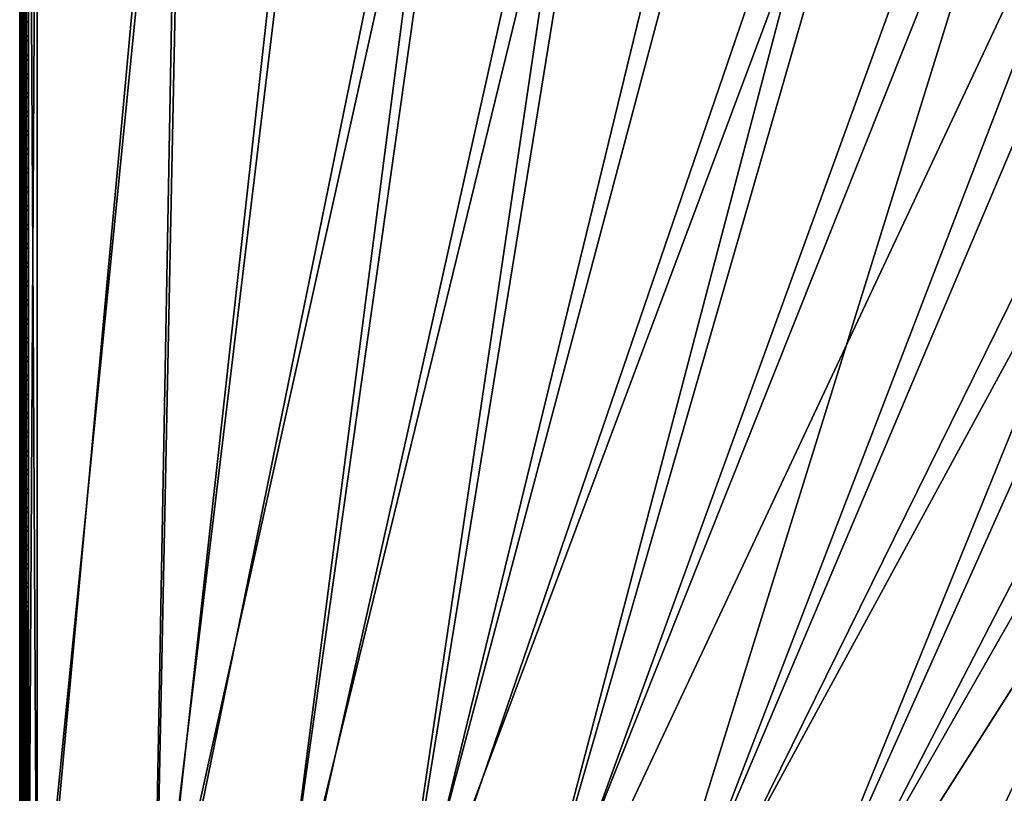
# Model space of a CAD drawing. Header units: inches. Extents: x 0 to 54.6, y -45.5 to 0.
# Tile 48 of 256: x 0 to 14.2, y -23.9 to -12.8. Entities that reach past the tile are written whole.
import ezdxf

# ---------------------------------------------------------------- set-up
doc = ezdxf.new("R2010")
doc.units = ezdxf.units.IN
doc.header["$LTSCALE"] = 0.03937
doc.header["$MEASUREMENT"] = 0
for name, color, linetype in [('A-FURN-3-ST', 151, 'Continuous'), ('A-FURN-3-ST-SEAM', 250, 'Continuous'), ('A-FURN-3-STITCH', 15, 'Continuous')]:
    doc.layers.add(name, color=color, linetype=linetype)

msp = doc.modelspace()

# ---------------------------------------------------------------- meshes
at = {"layer": 'A-FURN-3-ST'}
mesh = msp.add_polyface(dxfattribs=at)
corners = [(4.514, -5.627, 18), (6.448, -5.526, 17.963), (4.386, -5.332, 17.963), (2.384, -5.499, 18), (2.318, -5.212, 17.963), (0.25, -5.236, 17.979), (0.25, -5.451, 18), (6.484, -5.213, 5), (3.578, -27.681, 5), (1.916, -27.552, 5), (4.411, -5.018, 5), (2.332, -4.897, 5), (0.25, -27.501, 5), (0.25, -4.851, 5), (0, -27.501, 5.25), (0, -4.851, 5.25), (0.033, -27.501, 5.125), (0.033, -4.851, 5.125), (0.125, -27.501, 5.033), (0.125, -4.851, 5.033), (0.073, -27.101, 17.907), (0.125, -26.901, 17.967), (0.033, -26.901, 17.875), (0.006, -27.078, 17.788), (0, -26.901, 17.75), (0.25, -26.901, 18), (0.125, -5.451, 17.967), (0.033, -5.451, 17.875), (0, -5.451, 17.75), (0, -5.285, 17.734), (0.006, -5.274, 17.788), (0.073, -5.25, 17.907), (0.104, -5.245, 17.933), (0.173, -5.238, 17.967), (3.635, -27.083, 18), (6.639, -5.834, 18), (1.945, -26.952, 18), (0, -27.751, 16.9), (0, -4.601, 16.9), (0, -27.751, 5.5), (0, -4.601, 5.5), (0, -5.125, 17.685)]
mesh.append_faces([[corners[k] for k in face] for face in [(0, 1, 2), (0, 2, 3), (3, 2, 4), (3, 4, 5), (5, 6, 3), (7, 8, 9), (7, 9, 10), (10, 9, 11), (11, 9, 12), (11, 12, 13), (14, 15, 16), (16, 15, 17), (16, 17, 18), (18, 17, 19), (18, 19, 12), (12, 19, 13), (20, 21, 22), (23, 22, 24), (25, 6, 21), (21, 6, 26), (21, 26, 22), (22, 26, 27), (22, 27, 24), (24, 27, 28), (29, 28, 30), (30, 28, 27), (30, 27, 31), (31, 27, 26), (31, 26, 32), (32, 26, 33), (5, 33, 6), (6, 33, 26), (34, 35, 36), (36, 35, 0), (36, 0, 3), (6, 25, 3), (3, 25, 36), (37, 38, 39), (39, 38, 40), (39, 40, 14), (14, 40, 15), (38, 37, 24), (24, 28, 38), (41, 28, 29)]])
mesh = msp.add_polyface(dxfattribs=at)
corners = [(23.063, -10.273, 18), (22.428, -9.691, 17.963), (21.092, -9.454, 18), (20.505, -8.922, 17.963), (19.092, -8.709, 18), (22.687, -9.076, 17.45), (20.742, -8.298, 17.45), (20.68, -8.461, 17.678), (22.62, -9.237, 17.678), (20.599, -8.674, 17.853), (22.531, -9.447, 17.853), (22.551, -9.401, 5), (20.617, -8.628, 5), (22.625, -9.224, 5.038), (36.779, -17.959, 5), (16.287, -31.457, 5), (14.789, -30.727, 5), (28.169, -12.128, 5), (13.257, -30.068, 5), (26.329, -11.152, 5), (24.456, -10.243, 5), (11.697, -29.482, 5), (10.11, -28.97, 5), (18.657, -7.924, 5), (8.502, -28.533, 5), (16.673, -7.292, 5), (6.875, -28.172, 5), (14.668, -6.73, 5), (12.644, -6.241, 5), (5.232, -27.888, 5), (10.603, -5.825, 5), (8.549, -5.482, 5), (3.578, -27.681, 5), (6.484, -5.213, 5), (16.562, -30.923, 18), (30.603, -14.262, 18), (15.038, -30.181, 18), (26.907, -12.128, 18), (13.48, -29.511, 18), (25.002, -11.165, 18), (11.893, -28.915, 18), (10.28, -28.394, 18), (8.643, -27.95, 18), (17.066, -8.038, 18), (15.016, -7.443, 18), (6.988, -27.583, 18), (12.945, -6.925, 18), (5.317, -27.294, 18), (10.857, -6.483, 18), (8.754, -6.12, 18), (3.635, -27.083, 18), (6.639, -5.834, 18)]
mesh.append_faces([[corners[k] for k in face] for face in [(0, 1, 2), (2, 1, 3), (2, 3, 4), (5, 6, 7, 8), (8, 7, 9, 10), (10, 9, 3, 1), (11, 12, 13), (14, 15, 16), (17, 16, 18), (17, 18, 19), (19, 18, 20), (20, 18, 21), (20, 21, 11), (11, 21, 22), (11, 22, 12), (12, 22, 23), (23, 22, 24), (23, 24, 25), (25, 24, 26), (25, 26, 27), (27, 26, 28), (28, 26, 29), (28, 29, 30), (30, 29, 31), (31, 29, 32), (31, 32, 33), (34, 35, 36), (36, 37, 38), (38, 37, 39), (38, 39, 40), (40, 39, 0), (40, 0, 2), (40, 2, 41), (41, 2, 4), (41, 4, 42), (42, 4, 43), (42, 43, 44), (42, 44, 45), (45, 44, 46), (45, 46, 47), (47, 46, 48), (47, 48, 49), (47, 49, 50), (50, 49, 51)]])
at = {"layer": 'A-FURN-3-ST-SEAM'}
mesh = msp.add_polyface(dxfattribs=at)
corners = [(0.057, -27.094, 17.832), (0.039, -27.094, 17.833), (0.039, -26.91, 17.851), (0.057, -26.91, 17.85), (0.039, -19.76, 17.851), (0.057, -19.76, 17.85), (0.039, -12.609, 17.851), (0.057, -12.609, 17.85), (0.039, -5.459, 17.851), (0.057, -5.459, 17.85), (0, -5.459, 17.905), (0.002, -5.459, 17.887), (0.002, -12.609, 17.887), (0, -12.609, 17.905), (0.002, -19.76, 17.887), (0, -19.76, 17.905), (0.002, -26.91, 17.887), (0, -26.91, 17.905), (0.002, -27.101, 17.868), (0, -27.104, 17.885), (0.023, -27.095, 17.841), (0.023, -26.91, 17.859), (0.023, -19.76, 17.859), (0.023, -12.609, 17.859), (0.023, -5.459, 17.859), (0.1, -26.91, 17.9), (0.093, -26.91, 17.926), (0.1, -27.095, 17.883), (0.093, -27.108, 17.906), (0.1, -27.103, 17.881), (0.093, -19.76, 17.926), (0.1, -19.76, 17.9), (0.093, -12.609, 17.926), (0.1, -12.609, 17.9), (0.093, -5.459, 17.926), (0.081, -12.609, 17.939), (0.081, -19.76, 17.939), (0.081, -26.91, 17.939), (0.081, -27.111, 17.919), (0.065, -12.609, 17.947), (0.065, -19.76, 17.947), (0.065, -26.91, 17.947), (0.065, -27.112, 17.927), (0.005, -12.609, 17.922), (0.005, -19.76, 17.922), (0.005, -26.91, 17.922), (0.005, -27.107, 17.902), (0.087, -12.609, 17.868), (0.097, -12.609, 17.883), (0.097, -19.76, 17.883), (0.087, -19.76, 17.868), (0.097, -26.91, 17.883), (0.087, -26.91, 17.868), (0.097, -27.1, 17.864), (0.087, -27.097, 17.849), (0.1, -5.459, 17.9), (0.1, -27.277, 17.83), (0.03, -27.112, 17.926), (0.03, -26.91, 17.946), (0.03, -19.76, 17.946), (0.03, -12.609, 17.946), (0.016, -27.11, 17.916), (0.016, -26.91, 17.936), (0.016, -19.76, 17.936), (0.016, -12.609, 17.936), (0.073, -27.095, 17.838), (0.073, -26.91, 17.856), (0.073, -19.76, 17.856), (0.073, -12.609, 17.856)]
mesh.append_faces([[corners[k] for k in face] for face in [(0, 1, 2, 3), (3, 2, 4, 5), (5, 4, 6, 7), (7, 6, 8, 9), (10, 11, 12, 13), (13, 12, 14, 15), (15, 14, 16, 17), (17, 16, 18, 19), (1, 20, 21, 2), (2, 21, 22, 4), (4, 22, 23, 6), (6, 23, 24, 8), (25, 26, 27), (27, 26, 28), (27, 28, 29), (26, 25, 30), (30, 25, 31), (30, 31, 32), (32, 31, 33), (32, 33, 34), (32, 35, 36, 30), (30, 36, 37, 26), (26, 37, 38, 28), (35, 39, 40, 36), (36, 40, 41, 37), (37, 41, 42, 38), (43, 13, 15, 44), (44, 15, 17, 45), (45, 17, 19, 46), (47, 48, 49, 50), (50, 49, 51, 52), (52, 51, 53, 54), (48, 55, 33), (48, 33, 49), (49, 33, 31), (49, 31, 51), (51, 31, 25), (51, 25, 27), (51, 27, 53), (53, 27, 29), (53, 29, 56), (57, 42, 41, 58), (58, 41, 40, 59), (59, 40, 39, 60), (61, 57, 58, 62), (62, 58, 59, 63), (63, 59, 60, 64), (46, 61, 62, 45), (45, 62, 63, 44), (44, 63, 64, 43), (20, 18, 16, 21), (21, 16, 14, 22), (22, 14, 12, 23), (65, 0, 3, 66), (66, 3, 5, 67), (67, 5, 7, 68), (54, 65, 66, 52), (52, 66, 67, 50), (50, 67, 68, 47)]])
at = {"layer": 'A-FURN-3-STITCH'}
mesh = msp.add_polymesh((7, 4), dxfattribs=at)
for k, corner in enumerate([(0.101, -13.02, 17.95), (0.103, -13.02, 17.951), (0.107, -13.02, 17.954), (0.109, -13.02, 17.956), (0.096, -12.981, 17.956), (0.096, -12.981, 17.961), (0.1, -12.981, 17.964), (0.105, -12.981, 17.961), (0.094, -12.943, 17.959), (0.093, -12.942, 17.964), (0.098, -12.942, 17.967), (0.102, -12.942, 17.965), (0.093, -12.903, 17.959), (0.093, -12.903, 17.965), (0.097, -12.903, 17.968), (0.102, -12.903, 17.965), (0.094, -12.864, 17.957), (0.093, -12.864, 17.963), (0.098, -12.864, 17.966), (0.102, -12.864, 17.963), (0.096, -12.826, 17.953), (0.096, -12.826, 17.958), (0.1, -12.826, 17.961), (0.105, -12.826, 17.959), (0.101, -12.787, 17.946), (0.103, -12.787, 17.948), (0.107, -12.787, 17.951), (0.109, -12.787, 17.952)]):
    mesh.set_mesh_vertex(divmod(k, 4), corner)
mesh = msp.add_polymesh((7, 4), dxfattribs=at)
for k, corner in enumerate([(0.101, -13.291, 17.95), (0.103, -13.291, 17.951), (0.107, -13.291, 17.954), (0.109, -13.291, 17.956), (0.096, -13.253, 17.956), (0.096, -13.253, 17.961), (0.1, -13.253, 17.964), (0.105, -13.253, 17.961), (0.094, -13.214, 17.959), (0.093, -13.214, 17.964), (0.098, -13.214, 17.967), (0.102, -13.214, 17.965), (0.093, -13.175, 17.959), (0.093, -13.175, 17.965), (0.097, -13.175, 17.968), (0.102, -13.175, 17.965), (0.094, -13.136, 17.957), (0.093, -13.136, 17.963), (0.098, -13.136, 17.966), (0.102, -13.136, 17.963), (0.096, -13.097, 17.953), (0.096, -13.097, 17.958), (0.1, -13.097, 17.961), (0.105, -13.097, 17.959), (0.101, -13.059, 17.946), (0.103, -13.059, 17.948), (0.107, -13.059, 17.951), (0.109, -13.059, 17.952)]):
    mesh.set_mesh_vertex(divmod(k, 4), corner)
mesh = msp.add_polymesh((7, 4), dxfattribs=at)
for k, corner in enumerate([(0.101, -13.563, 17.95), (0.103, -13.563, 17.951), (0.107, -13.563, 17.954), (0.109, -13.563, 17.956), (0.096, -13.525, 17.956), (0.096, -13.524, 17.961), (0.1, -13.524, 17.964), (0.105, -13.524, 17.961), (0.094, -13.486, 17.959), (0.093, -13.486, 17.964), (0.098, -13.485, 17.967), (0.102, -13.486, 17.965), (0.093, -13.447, 17.959), (0.093, -13.446, 17.965), (0.097, -13.446, 17.968), (0.102, -13.446, 17.965), (0.094, -13.407, 17.957), (0.093, -13.407, 17.963), (0.098, -13.407, 17.966), (0.102, -13.407, 17.963), (0.096, -13.369, 17.953), (0.096, -13.369, 17.958), (0.1, -13.369, 17.961), (0.105, -13.369, 17.959), (0.101, -13.33, 17.946), (0.103, -13.33, 17.948), (0.107, -13.33, 17.951), (0.109, -13.33, 17.952)]):
    mesh.set_mesh_vertex(divmod(k, 4), corner)
mesh = msp.add_polymesh((7, 4), dxfattribs=at)
for k, corner in enumerate([(0.101, -13.834, 17.95), (0.103, -13.834, 17.951), (0.107, -13.834, 17.954), (0.109, -13.834, 17.956), (0.096, -13.796, 17.956), (0.096, -13.796, 17.961), (0.1, -13.796, 17.964), (0.105, -13.796, 17.961), (0.094, -13.757, 17.959), (0.093, -13.757, 17.964), (0.098, -13.757, 17.967), (0.102, -13.757, 17.965), (0.093, -13.718, 17.959), (0.093, -13.718, 17.965), (0.097, -13.718, 17.968), (0.102, -13.718, 17.965), (0.094, -13.679, 17.957), (0.093, -13.679, 17.963), (0.098, -13.679, 17.966), (0.102, -13.679, 17.963), (0.096, -13.64, 17.953), (0.096, -13.64, 17.958), (0.1, -13.64, 17.961), (0.105, -13.64, 17.959), (0.101, -13.602, 17.946), (0.103, -13.602, 17.948), (0.107, -13.602, 17.951), (0.109, -13.602, 17.952)]):
    mesh.set_mesh_vertex(divmod(k, 4), corner)
mesh = msp.add_polymesh((7, 4), dxfattribs=at)
for k, corner in enumerate([(0.101, -14.106, 17.95), (0.103, -14.106, 17.951), (0.107, -14.106, 17.954), (0.109, -14.106, 17.956), (0.096, -14.068, 17.956), (0.096, -14.067, 17.961), (0.1, -14.067, 17.964), (0.105, -14.067, 17.961), (0.094, -14.029, 17.959), (0.093, -14.029, 17.964), (0.098, -14.029, 17.967), (0.102, -14.029, 17.965), (0.093, -13.99, 17.959), (0.093, -13.99, 17.965), (0.097, -13.989, 17.968), (0.102, -13.99, 17.965), (0.094, -13.951, 17.957), (0.093, -13.95, 17.963), (0.098, -13.95, 17.966), (0.102, -13.95, 17.963), (0.096, -13.912, 17.953), (0.096, -13.912, 17.958), (0.1, -13.912, 17.961), (0.105, -13.912, 17.959), (0.101, -13.874, 17.946), (0.103, -13.874, 17.948), (0.107, -13.873, 17.951), (0.109, -13.873, 17.952)]):
    mesh.set_mesh_vertex(divmod(k, 4), corner)
mesh = msp.add_polymesh((7, 4), dxfattribs=at)
for k, corner in enumerate([(0.101, -14.378, 17.95), (0.103, -14.378, 17.951), (0.107, -14.377, 17.954), (0.109, -14.377, 17.956), (0.096, -14.339, 17.956), (0.096, -14.339, 17.961), (0.1, -14.339, 17.964), (0.105, -14.339, 17.961), (0.094, -14.3, 17.959), (0.093, -14.3, 17.964), (0.098, -14.3, 17.967), (0.102, -14.3, 17.965), (0.093, -14.261, 17.959), (0.093, -14.261, 17.965), (0.097, -14.261, 17.968), (0.102, -14.261, 17.965), (0.094, -14.222, 17.957), (0.093, -14.222, 17.963), (0.098, -14.222, 17.966), (0.102, -14.222, 17.963), (0.096, -14.183, 17.953), (0.096, -14.183, 17.958), (0.1, -14.183, 17.961), (0.105, -14.183, 17.959), (0.101, -14.145, 17.946), (0.103, -14.145, 17.948), (0.107, -14.145, 17.951), (0.109, -14.145, 17.952)]):
    mesh.set_mesh_vertex(divmod(k, 4), corner)
mesh = msp.add_polymesh((7, 4), dxfattribs=at)
for k, corner in enumerate([(0.101, -14.649, 17.95), (0.103, -14.649, 17.951), (0.107, -14.649, 17.954), (0.109, -14.649, 17.956), (0.096, -14.611, 17.956), (0.096, -14.611, 17.961), (0.1, -14.61, 17.964), (0.105, -14.611, 17.961), (0.094, -14.572, 17.959), (0.093, -14.572, 17.964), (0.098, -14.572, 17.967), (0.102, -14.572, 17.965), (0.093, -14.533, 17.959), (0.093, -14.533, 17.965), (0.097, -14.533, 17.968), (0.102, -14.533, 17.965), (0.094, -14.494, 17.957), (0.093, -14.494, 17.963), (0.098, -14.493, 17.966), (0.102, -14.494, 17.963), (0.096, -14.455, 17.953), (0.096, -14.455, 17.958), (0.1, -14.455, 17.961), (0.105, -14.455, 17.959), (0.101, -14.417, 17.946), (0.103, -14.417, 17.948), (0.107, -14.417, 17.951), (0.109, -14.417, 17.952)]):
    mesh.set_mesh_vertex(divmod(k, 4), corner)
mesh = msp.add_polymesh((7, 4), dxfattribs=at)
for k, corner in enumerate([(0.101, -14.921, 17.95), (0.103, -14.921, 17.951), (0.107, -14.921, 17.954), (0.109, -14.921, 17.956), (0.096, -14.882, 17.956), (0.096, -14.882, 17.961), (0.1, -14.882, 17.964), (0.105, -14.882, 17.961), (0.094, -14.843, 17.959), (0.093, -14.843, 17.964), (0.098, -14.843, 17.967), (0.102, -14.843, 17.965), (0.093, -14.804, 17.959), (0.093, -14.804, 17.965), (0.097, -14.804, 17.968), (0.102, -14.804, 17.965), (0.094, -14.765, 17.957), (0.093, -14.765, 17.963), (0.098, -14.765, 17.966), (0.102, -14.765, 17.963), (0.096, -14.726, 17.953), (0.096, -14.726, 17.958), (0.1, -14.726, 17.961), (0.105, -14.726, 17.959), (0.101, -14.688, 17.946), (0.103, -14.688, 17.948), (0.107, -14.688, 17.951), (0.109, -14.688, 17.952)]):
    mesh.set_mesh_vertex(divmod(k, 4), corner)
mesh = msp.add_polymesh((7, 4), dxfattribs=at)
for k, corner in enumerate([(0.101, -15.192, 17.95), (0.103, -15.192, 17.951), (0.107, -15.192, 17.954), (0.109, -15.192, 17.956), (0.096, -15.154, 17.956), (0.096, -15.154, 17.961), (0.1, -15.154, 17.964), (0.105, -15.154, 17.961), (0.094, -15.115, 17.959), (0.093, -15.115, 17.964), (0.098, -15.115, 17.967), (0.102, -15.115, 17.965), (0.093, -15.076, 17.959), (0.093, -15.076, 17.965), (0.097, -15.076, 17.968), (0.102, -15.076, 17.965), (0.094, -15.037, 17.957), (0.093, -15.037, 17.963), (0.098, -15.037, 17.966), (0.102, -15.037, 17.963), (0.096, -14.998, 17.953), (0.096, -14.998, 17.958), (0.1, -14.998, 17.961), (0.105, -14.998, 17.959), (0.101, -14.96, 17.946), (0.103, -14.96, 17.948), (0.107, -14.96, 17.951), (0.109, -14.96, 17.952)]):
    mesh.set_mesh_vertex(divmod(k, 4), corner)
mesh = msp.add_polymesh((7, 4), dxfattribs=at)
for k, corner in enumerate([(0.101, -15.464, 17.95), (0.103, -15.464, 17.951), (0.107, -15.464, 17.954), (0.109, -15.464, 17.956), (0.096, -15.425, 17.956), (0.096, -15.425, 17.961), (0.1, -15.425, 17.964), (0.105, -15.425, 17.961), (0.094, -15.386, 17.959), (0.093, -15.386, 17.964), (0.098, -15.386, 17.967), (0.102, -15.386, 17.965), (0.093, -15.347, 17.959), (0.093, -15.347, 17.965), (0.097, -15.347, 17.968), (0.102, -15.347, 17.965), (0.094, -15.308, 17.957), (0.093, -15.308, 17.963), (0.098, -15.308, 17.966), (0.102, -15.308, 17.963), (0.096, -15.269, 17.953), (0.096, -15.269, 17.958), (0.1, -15.269, 17.961), (0.105, -15.269, 17.959), (0.101, -15.231, 17.946), (0.103, -15.231, 17.948), (0.107, -15.231, 17.951), (0.109, -15.231, 17.952)]):
    mesh.set_mesh_vertex(divmod(k, 4), corner)
mesh = msp.add_polymesh((7, 4), dxfattribs=at)
for k, corner in enumerate([(0.101, -15.735, 17.95), (0.103, -15.735, 17.951), (0.107, -15.735, 17.954), (0.109, -15.735, 17.956), (0.096, -15.697, 17.956), (0.096, -15.697, 17.961), (0.1, -15.697, 17.964), (0.105, -15.697, 17.961), (0.094, -15.658, 17.959), (0.093, -15.658, 17.964), (0.098, -15.658, 17.967), (0.102, -15.658, 17.965), (0.093, -15.619, 17.959), (0.093, -15.619, 17.965), (0.097, -15.619, 17.968), (0.102, -15.619, 17.965), (0.094, -15.58, 17.957), (0.093, -15.58, 17.963), (0.098, -15.58, 17.966), (0.102, -15.58, 17.963), (0.096, -15.541, 17.953), (0.096, -15.541, 17.958), (0.1, -15.541, 17.961), (0.105, -15.541, 17.959), (0.101, -15.503, 17.946), (0.103, -15.503, 17.948), (0.107, -15.503, 17.951), (0.109, -15.503, 17.952)]):
    mesh.set_mesh_vertex(divmod(k, 4), corner)
mesh = msp.add_polymesh((7, 4), dxfattribs=at)
for k, corner in enumerate([(0.101, -16.007, 17.95), (0.103, -16.007, 17.951), (0.107, -16.007, 17.954), (0.109, -16.007, 17.956), (0.096, -15.968, 17.956), (0.096, -15.968, 17.961), (0.1, -15.968, 17.964), (0.105, -15.968, 17.961), (0.094, -15.929, 17.959), (0.093, -15.929, 17.964), (0.098, -15.929, 17.967), (0.102, -15.929, 17.965), (0.093, -15.89, 17.959), (0.093, -15.89, 17.965), (0.097, -15.89, 17.968), (0.102, -15.89, 17.965), (0.094, -15.851, 17.957), (0.093, -15.851, 17.963), (0.098, -15.851, 17.966), (0.102, -15.851, 17.963), (0.096, -15.812, 17.953), (0.096, -15.812, 17.958), (0.1, -15.812, 17.961), (0.105, -15.812, 17.959), (0.101, -15.774, 17.946), (0.103, -15.774, 17.948), (0.107, -15.774, 17.951), (0.109, -15.774, 17.952)]):
    mesh.set_mesh_vertex(divmod(k, 4), corner)
mesh = msp.add_polymesh((7, 4), dxfattribs=at)
for k, corner in enumerate([(0.101, -16.278, 17.95), (0.103, -16.278, 17.951), (0.107, -16.278, 17.954), (0.109, -16.278, 17.956), (0.096, -16.24, 17.956), (0.096, -16.24, 17.961), (0.1, -16.24, 17.964), (0.105, -16.24, 17.961), (0.094, -16.201, 17.959), (0.093, -16.201, 17.964), (0.098, -16.201, 17.967), (0.102, -16.201, 17.965), (0.093, -16.162, 17.959), (0.093, -16.162, 17.965), (0.097, -16.162, 17.968), (0.102, -16.162, 17.965), (0.094, -16.123, 17.957), (0.093, -16.123, 17.963), (0.098, -16.123, 17.966), (0.102, -16.123, 17.963), (0.096, -16.084, 17.953), (0.096, -16.084, 17.958), (0.1, -16.084, 17.961), (0.105, -16.084, 17.959), (0.101, -16.046, 17.946), (0.103, -16.046, 17.948), (0.107, -16.046, 17.951), (0.109, -16.046, 17.952)]):
    mesh.set_mesh_vertex(divmod(k, 4), corner)
mesh = msp.add_polymesh((7, 4), dxfattribs=at)
for k, corner in enumerate([(0.101, -16.55, 17.95), (0.103, -16.55, 17.951), (0.107, -16.55, 17.954), (0.109, -16.55, 17.956), (0.096, -16.511, 17.956), (0.096, -16.511, 17.961), (0.1, -16.511, 17.964), (0.105, -16.511, 17.961), (0.094, -16.472, 17.959), (0.093, -16.472, 17.964), (0.098, -16.472, 17.967), (0.102, -16.472, 17.965), (0.093, -16.433, 17.959), (0.093, -16.433, 17.965), (0.097, -16.433, 17.968), (0.102, -16.433, 17.965), (0.094, -16.394, 17.957), (0.093, -16.394, 17.963), (0.098, -16.394, 17.966), (0.102, -16.394, 17.963), (0.096, -16.356, 17.953), (0.096, -16.355, 17.958), (0.1, -16.355, 17.961), (0.105, -16.355, 17.959), (0.101, -16.317, 17.946), (0.103, -16.317, 17.948), (0.107, -16.317, 17.951), (0.109, -16.317, 17.952)]):
    mesh.set_mesh_vertex(divmod(k, 4), corner)
mesh = msp.add_polymesh((7, 4), dxfattribs=at)
for k, corner in enumerate([(0.101, -16.821, 17.95), (0.103, -16.821, 17.951), (0.107, -16.821, 17.954), (0.109, -16.821, 17.956), (0.096, -16.783, 17.956), (0.096, -16.783, 17.961), (0.1, -16.783, 17.964), (0.105, -16.783, 17.961), (0.094, -16.744, 17.959), (0.093, -16.744, 17.964), (0.098, -16.744, 17.967), (0.102, -16.744, 17.965), (0.093, -16.705, 17.959), (0.093, -16.705, 17.965), (0.097, -16.705, 17.968), (0.102, -16.705, 17.965), (0.094, -16.666, 17.957), (0.093, -16.666, 17.963), (0.098, -16.666, 17.966), (0.102, -16.666, 17.963), (0.096, -16.627, 17.953), (0.096, -16.627, 17.958), (0.1, -16.627, 17.961), (0.105, -16.627, 17.959), (0.101, -16.589, 17.946), (0.103, -16.589, 17.948), (0.107, -16.589, 17.951), (0.109, -16.589, 17.952)]):
    mesh.set_mesh_vertex(divmod(k, 4), corner)
mesh = msp.add_polymesh((7, 4), dxfattribs=at)
for k, corner in enumerate([(0.101, -17.093, 17.95), (0.103, -17.093, 17.951), (0.107, -17.093, 17.954), (0.109, -17.093, 17.956), (0.096, -17.054, 17.956), (0.096, -17.054, 17.961), (0.1, -17.054, 17.964), (0.105, -17.054, 17.961), (0.094, -17.016, 17.959), (0.093, -17.015, 17.964), (0.098, -17.015, 17.967), (0.102, -17.015, 17.965), (0.093, -16.976, 17.959), (0.093, -16.976, 17.965), (0.097, -16.976, 17.968), (0.102, -16.976, 17.965), (0.094, -16.937, 17.957), (0.093, -16.937, 17.963), (0.098, -16.937, 17.966), (0.102, -16.937, 17.963), (0.096, -16.899, 17.953), (0.096, -16.899, 17.958), (0.1, -16.898, 17.961), (0.105, -16.899, 17.959), (0.101, -16.86, 17.946), (0.103, -16.86, 17.948), (0.107, -16.86, 17.951), (0.109, -16.86, 17.952)]):
    mesh.set_mesh_vertex(divmod(k, 4), corner)
mesh = msp.add_polymesh((7, 4), dxfattribs=at)
for k, corner in enumerate([(0.101, -17.364, 17.95), (0.103, -17.364, 17.951), (0.107, -17.364, 17.954), (0.109, -17.364, 17.956), (0.096, -17.326, 17.956), (0.096, -17.326, 17.961), (0.1, -17.326, 17.964), (0.105, -17.326, 17.961), (0.094, -17.287, 17.959), (0.093, -17.287, 17.964), (0.098, -17.287, 17.967), (0.102, -17.287, 17.965), (0.093, -17.248, 17.959), (0.093, -17.248, 17.965), (0.097, -17.248, 17.968), (0.102, -17.248, 17.965), (0.094, -17.209, 17.957), (0.093, -17.209, 17.963), (0.098, -17.209, 17.966), (0.102, -17.209, 17.963), (0.096, -17.17, 17.953), (0.096, -17.17, 17.958), (0.1, -17.17, 17.961), (0.105, -17.17, 17.959), (0.101, -17.132, 17.946), (0.103, -17.132, 17.948), (0.107, -17.132, 17.951), (0.109, -17.132, 17.952)]):
    mesh.set_mesh_vertex(divmod(k, 4), corner)
mesh = msp.add_polymesh((7, 4), dxfattribs=at)
for k, corner in enumerate([(0.101, -17.636, 17.95), (0.103, -17.636, 17.951), (0.107, -17.636, 17.954), (0.109, -17.636, 17.956), (0.096, -17.597, 17.956), (0.096, -17.597, 17.961), (0.1, -17.597, 17.964), (0.105, -17.597, 17.961), (0.094, -17.559, 17.959), (0.093, -17.558, 17.964), (0.098, -17.558, 17.967), (0.102, -17.558, 17.965), (0.093, -17.519, 17.959), (0.093, -17.519, 17.965), (0.097, -17.519, 17.968), (0.102, -17.519, 17.965), (0.094, -17.48, 17.957), (0.093, -17.48, 17.963), (0.098, -17.48, 17.966), (0.102, -17.48, 17.963), (0.096, -17.442, 17.953), (0.096, -17.442, 17.958), (0.1, -17.442, 17.961), (0.105, -17.442, 17.959), (0.101, -17.403, 17.946), (0.103, -17.403, 17.948), (0.107, -17.403, 17.951), (0.109, -17.403, 17.952)]):
    mesh.set_mesh_vertex(divmod(k, 4), corner)
mesh = msp.add_polymesh((7, 4), dxfattribs=at)
for k, corner in enumerate([(0.101, -17.907, 17.95), (0.103, -17.907, 17.951), (0.107, -17.907, 17.954), (0.109, -17.907, 17.956), (0.096, -17.869, 17.956), (0.096, -17.869, 17.961), (0.1, -17.869, 17.964), (0.105, -17.869, 17.961), (0.094, -17.83, 17.959), (0.093, -17.83, 17.964), (0.098, -17.83, 17.967), (0.102, -17.83, 17.965), (0.093, -17.791, 17.959), (0.093, -17.791, 17.965), (0.097, -17.791, 17.968), (0.102, -17.791, 17.965), (0.094, -17.752, 17.957), (0.093, -17.752, 17.963), (0.098, -17.752, 17.966), (0.102, -17.752, 17.963), (0.096, -17.713, 17.953), (0.096, -17.713, 17.958), (0.1, -17.713, 17.961), (0.105, -17.713, 17.959), (0.101, -17.675, 17.946), (0.103, -17.675, 17.948), (0.107, -17.675, 17.951), (0.109, -17.675, 17.952)]):
    mesh.set_mesh_vertex(divmod(k, 4), corner)
mesh = msp.add_polymesh((7, 4), dxfattribs=at)
for k, corner in enumerate([(0.101, -18.179, 17.95), (0.103, -18.179, 17.951), (0.107, -18.179, 17.954), (0.109, -18.179, 17.956), (0.096, -18.141, 17.956), (0.096, -18.14, 17.961), (0.1, -18.14, 17.964), (0.105, -18.14, 17.961), (0.094, -18.102, 17.959), (0.093, -18.102, 17.964), (0.098, -18.101, 17.967), (0.102, -18.102, 17.965), (0.093, -18.063, 17.959), (0.093, -18.062, 17.965), (0.097, -18.062, 17.968), (0.102, -18.062, 17.965), (0.094, -18.023, 17.957), (0.093, -18.023, 17.963), (0.098, -18.023, 17.966), (0.102, -18.023, 17.963), (0.096, -17.985, 17.953), (0.096, -17.985, 17.958), (0.1, -17.985, 17.961), (0.105, -17.985, 17.959), (0.101, -17.946, 17.946), (0.103, -17.946, 17.948), (0.107, -17.946, 17.951), (0.109, -17.946, 17.952)]):
    mesh.set_mesh_vertex(divmod(k, 4), corner)
mesh = msp.add_polymesh((7, 4), dxfattribs=at)
for k, corner in enumerate([(0.101, -18.451, 17.95), (0.103, -18.45, 17.951), (0.107, -18.45, 17.954), (0.109, -18.45, 17.956), (0.096, -18.412, 17.956), (0.096, -18.412, 17.961), (0.1, -18.412, 17.964), (0.105, -18.412, 17.961), (0.094, -18.373, 17.959), (0.093, -18.373, 17.964), (0.098, -18.373, 17.967), (0.102, -18.373, 17.965), (0.093, -18.334, 17.959), (0.093, -18.334, 17.965), (0.097, -18.334, 17.968), (0.102, -18.334, 17.965), (0.094, -18.295, 17.957), (0.093, -18.295, 17.963), (0.098, -18.295, 17.966), (0.102, -18.295, 17.963), (0.096, -18.256, 17.953), (0.096, -18.256, 17.958), (0.1, -18.256, 17.961), (0.105, -18.256, 17.959), (0.101, -18.218, 17.946), (0.103, -18.218, 17.948), (0.107, -18.218, 17.951), (0.109, -18.218, 17.952)]):
    mesh.set_mesh_vertex(divmod(k, 4), corner)
mesh = msp.add_polymesh((7, 4), dxfattribs=at)
for k, corner in enumerate([(0.101, -18.722, 17.95), (0.103, -18.722, 17.951), (0.107, -18.722, 17.954), (0.109, -18.722, 17.956), (0.096, -18.684, 17.956), (0.096, -18.683, 17.961), (0.1, -18.683, 17.964), (0.105, -18.683, 17.961), (0.094, -18.645, 17.959), (0.093, -18.645, 17.964), (0.098, -18.645, 17.967), (0.102, -18.645, 17.965), (0.093, -18.606, 17.959), (0.093, -18.606, 17.965), (0.097, -18.605, 17.968), (0.102, -18.606, 17.965), (0.094, -18.567, 17.957), (0.093, -18.566, 17.963), (0.098, -18.566, 17.966), (0.102, -18.566, 17.963), (0.096, -18.528, 17.953), (0.096, -18.528, 17.958), (0.1, -18.528, 17.961), (0.105, -18.528, 17.959), (0.101, -18.49, 17.946), (0.103, -18.49, 17.948), (0.107, -18.489, 17.951), (0.109, -18.489, 17.952)]):
    mesh.set_mesh_vertex(divmod(k, 4), corner)
mesh = msp.add_polymesh((7, 4), dxfattribs=at)
for k, corner in enumerate([(0.101, -18.994, 17.95), (0.103, -18.994, 17.951), (0.107, -18.993, 17.954), (0.109, -18.993, 17.956), (0.096, -18.955, 17.956), (0.096, -18.955, 17.961), (0.1, -18.955, 17.964), (0.105, -18.955, 17.961), (0.094, -18.916, 17.959), (0.093, -18.916, 17.964), (0.098, -18.916, 17.967), (0.102, -18.916, 17.965), (0.093, -18.877, 17.959), (0.093, -18.877, 17.965), (0.097, -18.877, 17.968), (0.102, -18.877, 17.965), (0.094, -18.838, 17.957), (0.093, -18.838, 17.963), (0.098, -18.838, 17.966), (0.102, -18.838, 17.963), (0.096, -18.799, 17.953), (0.096, -18.799, 17.958), (0.1, -18.799, 17.961), (0.105, -18.799, 17.959), (0.101, -18.761, 17.946), (0.103, -18.761, 17.948), (0.107, -18.761, 17.951), (0.109, -18.761, 17.952)]):
    mesh.set_mesh_vertex(divmod(k, 4), corner)
mesh = msp.add_polymesh((7, 4), dxfattribs=at)
for k, corner in enumerate([(0.101, -19.265, 17.95), (0.103, -19.265, 17.951), (0.107, -19.265, 17.954), (0.109, -19.265, 17.956), (0.096, -19.227, 17.956), (0.096, -19.227, 17.961), (0.1, -19.227, 17.964), (0.105, -19.227, 17.961), (0.094, -19.188, 17.959), (0.093, -19.188, 17.964), (0.098, -19.188, 17.967), (0.102, -19.188, 17.965), (0.093, -19.149, 17.959), (0.093, -19.149, 17.965), (0.097, -19.149, 17.968), (0.102, -19.149, 17.965), (0.094, -19.11, 17.957), (0.093, -19.11, 17.963), (0.098, -19.109, 17.966), (0.102, -19.11, 17.963), (0.096, -19.071, 17.953), (0.096, -19.071, 17.958), (0.1, -19.071, 17.961), (0.105, -19.071, 17.959), (0.101, -19.033, 17.946), (0.103, -19.033, 17.948), (0.107, -19.033, 17.951), (0.109, -19.033, 17.952)]):
    mesh.set_mesh_vertex(divmod(k, 4), corner)
mesh = msp.add_polymesh((7, 4), dxfattribs=at)
for k, corner in enumerate([(0.101, -19.537, 17.95), (0.103, -19.537, 17.951), (0.107, -19.537, 17.954), (0.109, -19.537, 17.956), (0.096, -19.498, 17.956), (0.096, -19.498, 17.961), (0.1, -19.498, 17.964), (0.105, -19.498, 17.961), (0.094, -19.459, 17.959), (0.093, -19.459, 17.964), (0.098, -19.459, 17.967), (0.102, -19.459, 17.965), (0.093, -19.42, 17.959), (0.093, -19.42, 17.965), (0.097, -19.42, 17.968), (0.102, -19.42, 17.965), (0.094, -19.381, 17.957), (0.093, -19.381, 17.963), (0.098, -19.381, 17.966), (0.102, -19.381, 17.963), (0.096, -19.342, 17.953), (0.096, -19.342, 17.958), (0.1, -19.342, 17.961), (0.105, -19.342, 17.959), (0.101, -19.304, 17.946), (0.103, -19.304, 17.948), (0.107, -19.304, 17.951), (0.109, -19.304, 17.952)]):
    mesh.set_mesh_vertex(divmod(k, 4), corner)
mesh = msp.add_polymesh((7, 4), dxfattribs=at)
for k, corner in enumerate([(0.101, -19.808, 17.95), (0.103, -19.808, 17.951), (0.107, -19.808, 17.954), (0.109, -19.808, 17.956), (0.096, -19.77, 17.956), (0.096, -19.77, 17.961), (0.1, -19.77, 17.964), (0.105, -19.77, 17.961), (0.094, -19.731, 17.959), (0.093, -19.731, 17.964), (0.098, -19.731, 17.967), (0.102, -19.731, 17.965), (0.093, -19.692, 17.959), (0.093, -19.692, 17.965), (0.097, -19.692, 17.968), (0.102, -19.692, 17.965), (0.094, -19.653, 17.957), (0.093, -19.653, 17.963), (0.098, -19.653, 17.966), (0.102, -19.653, 17.963), (0.096, -19.614, 17.953), (0.096, -19.614, 17.958), (0.1, -19.614, 17.961), (0.105, -19.614, 17.959), (0.101, -19.576, 17.946), (0.103, -19.576, 17.948), (0.107, -19.576, 17.951), (0.109, -19.576, 17.952)]):
    mesh.set_mesh_vertex(divmod(k, 4), corner)
mesh = msp.add_polymesh((7, 4), dxfattribs=at)
for k, corner in enumerate([(0.101, -20.08, 17.95), (0.103, -20.08, 17.951), (0.107, -20.08, 17.954), (0.109, -20.08, 17.956), (0.096, -20.041, 17.956), (0.096, -20.041, 17.961), (0.1, -20.041, 17.964), (0.105, -20.041, 17.961), (0.094, -20.002, 17.959), (0.093, -20.002, 17.964), (0.098, -20.002, 17.967), (0.102, -20.002, 17.965), (0.093, -19.963, 17.959), (0.093, -19.963, 17.965), (0.097, -19.963, 17.968), (0.102, -19.963, 17.965), (0.094, -19.924, 17.957), (0.093, -19.924, 17.963), (0.098, -19.924, 17.966), (0.102, -19.924, 17.963), (0.096, -19.885, 17.953), (0.096, -19.885, 17.958), (0.1, -19.885, 17.961), (0.105, -19.885, 17.959), (0.101, -19.847, 17.946), (0.103, -19.847, 17.948), (0.107, -19.847, 17.951), (0.109, -19.847, 17.952)]):
    mesh.set_mesh_vertex(divmod(k, 4), corner)
mesh = msp.add_polymesh((7, 4), dxfattribs=at)
for k, corner in enumerate([(0.101, -20.351, 17.95), (0.103, -20.351, 17.951), (0.107, -20.351, 17.954), (0.109, -20.351, 17.956), (0.096, -20.313, 17.956), (0.096, -20.313, 17.961), (0.1, -20.313, 17.964), (0.105, -20.313, 17.961), (0.094, -20.274, 17.959), (0.093, -20.274, 17.964), (0.098, -20.274, 17.967), (0.102, -20.274, 17.965), (0.093, -20.235, 17.959), (0.093, -20.235, 17.965), (0.097, -20.235, 17.968), (0.102, -20.235, 17.965), (0.094, -20.196, 17.957), (0.093, -20.196, 17.963), (0.098, -20.196, 17.966), (0.102, -20.196, 17.963), (0.096, -20.157, 17.953), (0.096, -20.157, 17.958), (0.1, -20.157, 17.961), (0.105, -20.157, 17.959), (0.101, -20.119, 17.946), (0.103, -20.119, 17.948), (0.107, -20.119, 17.951), (0.109, -20.119, 17.952)]):
    mesh.set_mesh_vertex(divmod(k, 4), corner)
mesh = msp.add_polymesh((7, 4), dxfattribs=at)
for k, corner in enumerate([(0.101, -20.623, 17.95), (0.103, -20.623, 17.951), (0.107, -20.623, 17.954), (0.109, -20.623, 17.956), (0.096, -20.584, 17.956), (0.096, -20.584, 17.961), (0.1, -20.584, 17.964), (0.105, -20.584, 17.961), (0.094, -20.545, 17.959), (0.093, -20.545, 17.964), (0.098, -20.545, 17.967), (0.102, -20.545, 17.965), (0.093, -20.506, 17.959), (0.093, -20.506, 17.965), (0.097, -20.506, 17.968), (0.102, -20.506, 17.965), (0.094, -20.467, 17.957), (0.093, -20.467, 17.963), (0.098, -20.467, 17.966), (0.102, -20.467, 17.963), (0.096, -20.429, 17.953), (0.096, -20.428, 17.958), (0.1, -20.428, 17.961), (0.105, -20.428, 17.959), (0.101, -20.39, 17.946), (0.103, -20.39, 17.948), (0.107, -20.39, 17.951), (0.109, -20.39, 17.952)]):
    mesh.set_mesh_vertex(divmod(k, 4), corner)
mesh = msp.add_polymesh((7, 4), dxfattribs=at)
for k, corner in enumerate([(0.101, -20.894, 17.95), (0.103, -20.894, 17.951), (0.107, -20.894, 17.954), (0.109, -20.894, 17.956), (0.096, -20.856, 17.956), (0.096, -20.856, 17.961), (0.1, -20.856, 17.964), (0.105, -20.856, 17.961), (0.094, -20.817, 17.959), (0.093, -20.817, 17.964), (0.098, -20.817, 17.967), (0.102, -20.817, 17.965), (0.093, -20.778, 17.959), (0.093, -20.778, 17.965), (0.097, -20.778, 17.968), (0.102, -20.778, 17.965), (0.094, -20.739, 17.957), (0.093, -20.739, 17.963), (0.098, -20.739, 17.966), (0.102, -20.739, 17.963), (0.096, -20.7, 17.953), (0.096, -20.7, 17.958), (0.1, -20.7, 17.961), (0.105, -20.7, 17.959), (0.101, -20.662, 17.946), (0.103, -20.662, 17.948), (0.107, -20.662, 17.951), (0.109, -20.662, 17.952)]):
    mesh.set_mesh_vertex(divmod(k, 4), corner)
mesh = msp.add_polymesh((7, 4), dxfattribs=at)
for k, corner in enumerate([(0.101, -21.166, 17.95), (0.103, -21.166, 17.951), (0.107, -21.166, 17.954), (0.109, -21.166, 17.956), (0.096, -21.127, 17.956), (0.096, -21.127, 17.961), (0.1, -21.127, 17.964), (0.105, -21.127, 17.961), (0.094, -21.088, 17.959), (0.093, -21.088, 17.964), (0.098, -21.088, 17.967), (0.102, -21.088, 17.965), (0.093, -21.049, 17.959), (0.093, -21.049, 17.965), (0.097, -21.049, 17.968), (0.102, -21.049, 17.965), (0.094, -21.01, 17.957), (0.093, -21.01, 17.963), (0.098, -21.01, 17.966), (0.102, -21.01, 17.963), (0.096, -20.972, 17.953), (0.096, -20.971, 17.958), (0.1, -20.971, 17.961), (0.105, -20.971, 17.959), (0.101, -20.933, 17.946), (0.103, -20.933, 17.948), (0.107, -20.933, 17.951), (0.109, -20.933, 17.952)]):
    mesh.set_mesh_vertex(divmod(k, 4), corner)
mesh = msp.add_polymesh((7, 4), dxfattribs=at)
for k, corner in enumerate([(0.101, -21.437, 17.95), (0.103, -21.437, 17.951), (0.107, -21.437, 17.954), (0.109, -21.437, 17.956), (0.096, -21.399, 17.956), (0.096, -21.399, 17.961), (0.1, -21.399, 17.964), (0.105, -21.399, 17.961), (0.094, -21.36, 17.959), (0.093, -21.36, 17.964), (0.098, -21.36, 17.967), (0.102, -21.36, 17.965), (0.093, -21.321, 17.959), (0.093, -21.321, 17.965), (0.097, -21.321, 17.968), (0.102, -21.321, 17.965), (0.094, -21.282, 17.957), (0.093, -21.282, 17.963), (0.098, -21.282, 17.966), (0.102, -21.282, 17.963), (0.096, -21.243, 17.953), (0.096, -21.243, 17.958), (0.1, -21.243, 17.961), (0.105, -21.243, 17.959), (0.101, -21.205, 17.946), (0.103, -21.205, 17.948), (0.107, -21.205, 17.951), (0.109, -21.205, 17.952)]):
    mesh.set_mesh_vertex(divmod(k, 4), corner)
mesh = msp.add_polymesh((7, 4), dxfattribs=at)
for k, corner in enumerate([(0.101, -21.709, 17.95), (0.103, -21.709, 17.951), (0.107, -21.709, 17.954), (0.109, -21.709, 17.956), (0.096, -21.67, 17.956), (0.096, -21.67, 17.961), (0.1, -21.67, 17.964), (0.105, -21.67, 17.961), (0.094, -21.632, 17.959), (0.093, -21.631, 17.964), (0.098, -21.631, 17.967), (0.102, -21.631, 17.965), (0.093, -21.592, 17.959), (0.093, -21.592, 17.965), (0.097, -21.592, 17.968), (0.102, -21.592, 17.965), (0.094, -21.553, 17.957), (0.093, -21.553, 17.963), (0.098, -21.553, 17.966), (0.102, -21.553, 17.963), (0.096, -21.515, 17.953), (0.096, -21.515, 17.958), (0.1, -21.514, 17.961), (0.105, -21.515, 17.959), (0.101, -21.476, 17.946), (0.103, -21.476, 17.948), (0.107, -21.476, 17.951), (0.109, -21.476, 17.952)]):
    mesh.set_mesh_vertex(divmod(k, 4), corner)
mesh = msp.add_polymesh((7, 4), dxfattribs=at)
for k, corner in enumerate([(0.101, -21.98, 17.95), (0.103, -21.98, 17.951), (0.107, -21.98, 17.954), (0.109, -21.98, 17.956), (0.096, -21.942, 17.956), (0.096, -21.942, 17.961), (0.1, -21.942, 17.964), (0.105, -21.942, 17.961), (0.094, -21.903, 17.959), (0.093, -21.903, 17.964), (0.098, -21.903, 17.967), (0.102, -21.903, 17.965), (0.093, -21.864, 17.959), (0.093, -21.864, 17.965), (0.097, -21.864, 17.968), (0.102, -21.864, 17.965), (0.094, -21.825, 17.957), (0.093, -21.825, 17.963), (0.098, -21.825, 17.966), (0.102, -21.825, 17.963), (0.096, -21.786, 17.953), (0.096, -21.786, 17.958), (0.1, -21.786, 17.961), (0.105, -21.786, 17.959), (0.101, -21.748, 17.946), (0.103, -21.748, 17.948), (0.107, -21.748, 17.951), (0.109, -21.748, 17.952)]):
    mesh.set_mesh_vertex(divmod(k, 4), corner)
mesh = msp.add_polymesh((7, 4), dxfattribs=at)
for k, corner in enumerate([(0.101, -22.252, 17.95), (0.103, -22.252, 17.951), (0.107, -22.252, 17.954), (0.109, -22.252, 17.956), (0.096, -22.213, 17.956), (0.096, -22.213, 17.961), (0.1, -22.213, 17.964), (0.105, -22.213, 17.961), (0.094, -22.175, 17.959), (0.093, -22.174, 17.964), (0.098, -22.174, 17.967), (0.102, -22.174, 17.965), (0.093, -22.135, 17.959), (0.093, -22.135, 17.965), (0.097, -22.135, 17.968), (0.102, -22.135, 17.965), (0.094, -22.096, 17.957), (0.093, -22.096, 17.963), (0.098, -22.096, 17.966), (0.102, -22.096, 17.963), (0.096, -22.058, 17.953), (0.096, -22.058, 17.958), (0.1, -22.058, 17.961), (0.105, -22.058, 17.959), (0.101, -22.019, 17.946), (0.103, -22.019, 17.948), (0.107, -22.019, 17.951), (0.109, -22.019, 17.952)]):
    mesh.set_mesh_vertex(divmod(k, 4), corner)
mesh = msp.add_polymesh((7, 4), dxfattribs=at)
for k, corner in enumerate([(0.101, -22.523, 17.95), (0.103, -22.523, 17.951), (0.107, -22.523, 17.954), (0.109, -22.523, 17.956), (0.096, -22.485, 17.956), (0.096, -22.485, 17.961), (0.1, -22.485, 17.964), (0.105, -22.485, 17.961), (0.094, -22.446, 17.959), (0.093, -22.446, 17.964), (0.098, -22.446, 17.967), (0.102, -22.446, 17.965), (0.093, -22.407, 17.959), (0.093, -22.407, 17.965), (0.097, -22.407, 17.968), (0.102, -22.407, 17.965), (0.094, -22.368, 17.957), (0.093, -22.368, 17.963), (0.098, -22.368, 17.966), (0.102, -22.368, 17.963), (0.096, -22.329, 17.953), (0.096, -22.329, 17.958), (0.1, -22.329, 17.961), (0.105, -22.329, 17.959), (0.101, -22.291, 17.946), (0.103, -22.291, 17.948), (0.107, -22.291, 17.951), (0.109, -22.291, 17.952)]):
    mesh.set_mesh_vertex(divmod(k, 4), corner)
mesh = msp.add_polymesh((7, 4), dxfattribs=at)
for k, corner in enumerate([(0.101, -22.795, 17.95), (0.103, -22.795, 17.951), (0.107, -22.795, 17.954), (0.109, -22.795, 17.956), (0.096, -22.757, 17.956), (0.096, -22.756, 17.961), (0.1, -22.756, 17.964), (0.105, -22.756, 17.961), (0.094, -22.718, 17.959), (0.093, -22.718, 17.964), (0.098, -22.718, 17.967), (0.102, -22.718, 17.965), (0.093, -22.679, 17.959), (0.093, -22.678, 17.965), (0.097, -22.678, 17.968), (0.102, -22.678, 17.965), (0.094, -22.64, 17.957), (0.093, -22.639, 17.963), (0.098, -22.639, 17.966), (0.102, -22.639, 17.963), (0.096, -22.601, 17.953), (0.096, -22.601, 17.958), (0.1, -22.601, 17.961), (0.105, -22.601, 17.959), (0.101, -22.563, 17.946), (0.103, -22.562, 17.948), (0.107, -22.562, 17.951), (0.109, -22.562, 17.952)]):
    mesh.set_mesh_vertex(divmod(k, 4), corner)
mesh = msp.add_polymesh((7, 4), dxfattribs=at)
for k, corner in enumerate([(0.101, -23.067, 17.95), (0.103, -23.066, 17.951), (0.107, -23.066, 17.954), (0.109, -23.066, 17.956), (0.096, -23.028, 17.956), (0.096, -23.028, 17.961), (0.1, -23.028, 17.964), (0.105, -23.028, 17.961), (0.094, -22.989, 17.959), (0.093, -22.989, 17.964), (0.098, -22.989, 17.967), (0.102, -22.989, 17.965), (0.093, -22.95, 17.959), (0.093, -22.95, 17.965), (0.097, -22.95, 17.968), (0.102, -22.95, 17.965), (0.094, -22.911, 17.957), (0.093, -22.911, 17.963), (0.098, -22.911, 17.966), (0.102, -22.911, 17.963), (0.096, -22.872, 17.953), (0.096, -22.872, 17.958), (0.1, -22.872, 17.961), (0.105, -22.872, 17.959), (0.101, -22.834, 17.946), (0.103, -22.834, 17.948), (0.107, -22.834, 17.951), (0.109, -22.834, 17.952)]):
    mesh.set_mesh_vertex(divmod(k, 4), corner)
mesh = msp.add_polymesh((7, 4), dxfattribs=at)
for k, corner in enumerate([(0.101, -23.338, 17.95), (0.103, -23.338, 17.951), (0.107, -23.338, 17.954), (0.109, -23.338, 17.956), (0.096, -23.3, 17.956), (0.096, -23.299, 17.961), (0.1, -23.299, 17.964), (0.105, -23.299, 17.961), (0.094, -23.261, 17.959), (0.093, -23.261, 17.964), (0.098, -23.261, 17.967), (0.102, -23.261, 17.965), (0.093, -23.222, 17.959), (0.093, -23.222, 17.965), (0.097, -23.221, 17.968), (0.102, -23.222, 17.965), (0.094, -23.183, 17.957), (0.093, -23.182, 17.963), (0.098, -23.182, 17.966), (0.102, -23.182, 17.963), (0.096, -23.144, 17.953), (0.096, -23.144, 17.958), (0.1, -23.144, 17.961), (0.105, -23.144, 17.959), (0.101, -23.106, 17.946), (0.103, -23.106, 17.948), (0.107, -23.105, 17.951), (0.109, -23.105, 17.952)]):
    mesh.set_mesh_vertex(divmod(k, 4), corner)
mesh = msp.add_polymesh((7, 4), dxfattribs=at)
for k, corner in enumerate([(0.101, -23.61, 17.95), (0.103, -23.61, 17.951), (0.107, -23.609, 17.954), (0.109, -23.609, 17.956), (0.096, -23.571, 17.956), (0.096, -23.571, 17.961), (0.1, -23.571, 17.964), (0.105, -23.571, 17.961), (0.094, -23.532, 17.959), (0.093, -23.532, 17.964), (0.098, -23.532, 17.967), (0.102, -23.532, 17.965), (0.093, -23.493, 17.959), (0.093, -23.493, 17.965), (0.097, -23.493, 17.968), (0.102, -23.493, 17.965), (0.094, -23.454, 17.957), (0.093, -23.454, 17.963), (0.098, -23.454, 17.966), (0.102, -23.454, 17.963), (0.096, -23.415, 17.953), (0.096, -23.415, 17.958), (0.1, -23.415, 17.961), (0.105, -23.415, 17.959), (0.101, -23.377, 17.946), (0.103, -23.377, 17.948), (0.107, -23.377, 17.951), (0.109, -23.377, 17.952)]):
    mesh.set_mesh_vertex(divmod(k, 4), corner)
mesh = msp.add_polymesh((7, 4), dxfattribs=at)
for k, corner in enumerate([(0.101, -23.881, 17.95), (0.103, -23.881, 17.951), (0.107, -23.881, 17.954), (0.109, -23.881, 17.956), (0.096, -23.843, 17.956), (0.096, -23.843, 17.961), (0.1, -23.843, 17.964), (0.105, -23.843, 17.961), (0.094, -23.804, 17.959), (0.093, -23.804, 17.964), (0.098, -23.804, 17.967), (0.102, -23.804, 17.965), (0.093, -23.765, 17.959), (0.093, -23.765, 17.965), (0.097, -23.765, 17.968), (0.102, -23.765, 17.965), (0.094, -23.726, 17.957), (0.093, -23.726, 17.963), (0.098, -23.725, 17.966), (0.102, -23.726, 17.963), (0.096, -23.687, 17.953), (0.096, -23.687, 17.958), (0.1, -23.687, 17.961), (0.105, -23.687, 17.959), (0.101, -23.649, 17.946), (0.103, -23.649, 17.948), (0.107, -23.649, 17.951), (0.109, -23.649, 17.952)]):
    mesh.set_mesh_vertex(divmod(k, 4), corner)

doc.saveas('drawing.dxf')
